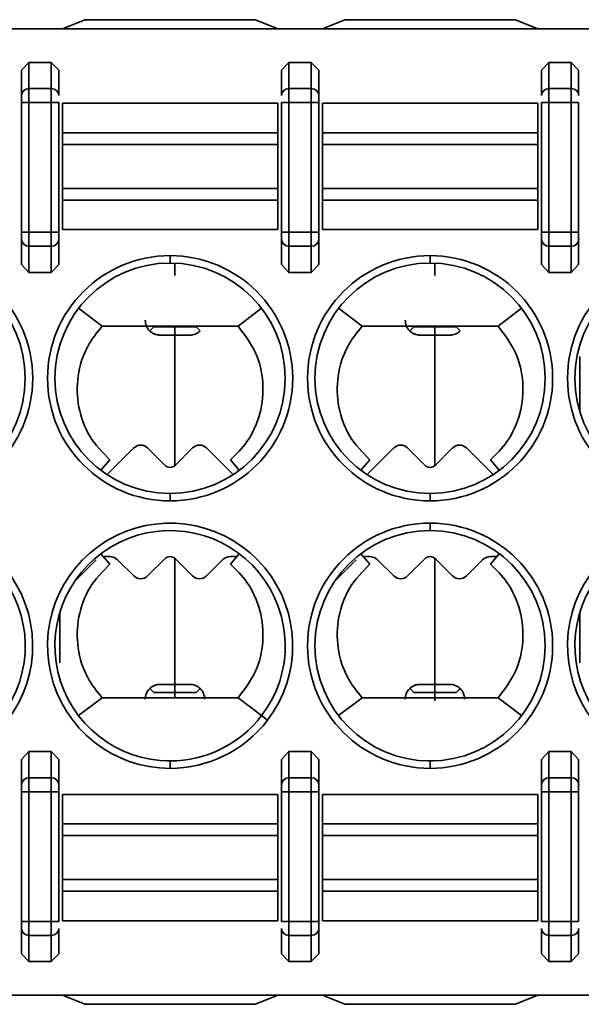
# Model space of a CAD drawing. Header units: millimetres. Extents: x 0 to 420, y 0 to 297.
# Tile 34 of 110: x 151.69 to 155.47, y 226.34 to 232.96. Entities that reach past the tile are written whole.
import ezdxf

# ---------------------------------------------------------------- set-up
doc = ezdxf.new("R2010")
doc.units = ezdxf.units.MM

msp = doc.modelspace()

# ---------------------------------------------------------------- linework, layer by layer
at = {"color": 7, "linetype": 'Continuous', "lineweight": 35}
for p, q in [((151.9786, 232.9014), (152.1286, 232.9639)), ((152.1286, 232.9639), (153.2786, 232.9639)), ((153.2786, 232.9639), (153.4286, 232.9014)), ((153.7286, 232.9014), (153.8786, 232.9639)), ((153.8786, 232.9639), (155.0286, 232.9639)), ((155.0286, 232.9639), (155.1786, 232.9014)), ((143.0714, 232.9014), (162.5286, 232.9014)), ((151.7036, 232.6233), (151.7536, 232.6766)), ((151.7536, 232.6766), (151.7536, 232.5003)), ((151.7536, 232.6766), (151.9036, 232.6766)), ((151.9036, 232.6766), (151.9036, 232.5003)), ((151.9036, 232.6766), (151.9536, 232.6233)), ((153.4536, 232.6233), (153.5036, 232.6766)), ((153.5036, 232.6766), (153.5036, 232.5003)), ((153.5036, 232.6766), (153.6536, 232.6766)), ((153.6536, 232.6766), (153.6536, 232.5003)), ((153.6536, 232.6766), (153.7036, 232.6233)), ((155.2036, 232.6233), (155.2536, 232.6766)), ((155.2536, 232.6766), (155.2536, 232.5003)), ((155.2536, 232.6766), (155.4036, 232.6766)), ((155.4036, 232.6766), (155.4036, 232.5003)), ((155.4036, 232.6766), (155.4536, 232.6233)), ((151.7036, 232.6233), (151.7036, 232.4533)), ((151.9536, 232.4533), (151.9536, 232.6233)), ((153.4536, 232.6233), (153.4536, 232.4533)), ((153.7036, 232.4533), (153.7036, 232.6233)), ((155.2036, 232.6233), (155.2036, 232.4533)), ((155.4536, 232.4533), (155.4536, 232.6233)), ((151.7536, 232.5003), (151.7536, 232.4063)), ((151.7536, 232.5003), (151.9036, 232.5003)), ((151.9036, 232.5003), (151.9036, 232.4063)), ((153.5036, 232.4063), (153.5036, 232.5003)), ((153.5036, 232.5003), (153.6536, 232.5003)), ((153.6536, 232.5003), (153.6536, 232.4063)), ((155.2536, 232.5003), (155.2536, 232.4063)), ((155.2536, 232.5003), (155.4036, 232.5003)), ((155.4036, 232.5003), (155.4036, 232.4063)), ((151.7036, 232.4063), (151.7536, 232.4063)), ((151.7036, 232.4063), (151.7036, 231.5341)), ((151.7536, 231.5341), (151.7536, 232.4063)), ((151.7536, 232.4063), (151.9036, 232.4063)), ((151.9036, 232.4063), (151.9536, 232.4063)), ((151.9036, 232.4063), (151.9036, 231.5341)), ((151.9536, 231.5341), (151.9536, 232.4063)), ((153.5036, 232.4063), (153.4536, 232.4063)), ((153.4536, 232.4063), (153.4536, 231.5341)), ((153.5036, 231.5341), (153.5036, 232.4063)), ((153.5036, 232.4063), (153.6536, 232.4063)), ((153.6536, 232.4063), (153.7036, 232.4063)), ((153.6536, 232.4063), (153.6536, 231.5341)), ((153.7036, 231.5341), (153.7036, 232.4063)), ((155.2036, 232.4063), (155.2536, 232.4063)), ((155.2036, 232.4063), (155.2036, 231.5341)), ((155.2536, 231.5341), (155.2536, 232.4063)), ((155.2536, 232.4063), (155.4036, 232.4063)), ((155.4036, 232.4063), (155.4536, 232.4063)), ((155.4036, 232.4063), (155.4036, 231.5341)), ((155.4536, 231.5341), (155.4536, 232.4063)), ((151.9786, 232.2029), (151.9786, 232.4014)), ((151.9786, 232.4014), (153.4286, 232.4014)), ((153.4286, 232.2029), (153.4286, 232.4014)), ((153.7286, 232.2029), (153.7286, 232.4014)), ((153.7286, 232.4014), (155.1786, 232.4014)), ((155.1786, 232.2029), (155.1786, 232.4014)), ((151.9786, 232.1241), (151.9786, 232.2029)), ((151.9786, 232.2029), (153.4286, 232.2029)), ((153.4286, 232.1241), (153.4286, 232.2029)), ((153.7286, 232.1241), (153.7286, 232.2029)), ((153.7286, 232.2029), (155.1786, 232.2029)), ((155.1786, 232.1241), (155.1786, 232.2029)), ((151.9786, 231.8287), (151.9786, 232.1241)), ((151.9786, 232.1241), (153.4286, 232.1241)), ((153.4286, 231.8287), (153.4286, 232.1241)), ((153.7286, 231.8287), (153.7286, 232.1241)), ((153.7286, 232.1241), (155.1786, 232.1241)), ((155.1786, 231.8287), (155.1786, 232.1241)), ((151.9786, 231.7498), (151.9786, 231.8287)), ((153.4286, 231.8287), (151.9786, 231.8287)), ((153.4286, 231.7498), (153.4286, 231.8287)), ((153.7286, 231.7498), (153.7286, 231.8287)), ((155.1786, 231.8287), (153.7286, 231.8287)), ((155.1786, 231.7498), (155.1786, 231.8287)), ((151.9786, 231.5514), (151.9786, 231.7498)), ((153.4286, 231.7498), (151.9786, 231.7498)), ((153.4286, 231.5514), (153.4286, 231.7498)), ((153.7286, 231.5514), (153.7286, 231.7498)), ((153.7286, 231.7498), (155.1786, 231.7498)), ((155.1786, 231.5514), (155.1786, 231.7498)), ((153.4286, 231.5514), (151.9786, 231.5514)), ((155.1786, 231.5514), (153.7286, 231.5514)), ((151.7536, 231.5341), (151.7036, 231.5341)), ((151.7036, 231.4871), (151.7036, 231.3171)), ((151.7536, 231.4401), (151.7536, 231.5341)), ((151.9036, 231.5341), (151.7536, 231.5341)), ((151.9036, 231.4401), (151.9036, 231.5341)), ((151.9536, 231.5341), (151.9036, 231.5341)), ((151.9536, 231.3171), (151.9536, 231.4871)), ((153.5036, 231.5341), (153.4536, 231.5341)), ((153.4536, 231.4871), (153.4536, 231.3171)), ((153.5036, 231.4401), (153.5036, 231.5341)), ((153.6536, 231.5341), (153.5036, 231.5341)), ((153.6536, 231.4401), (153.6536, 231.5341)), ((153.7036, 231.5341), (153.6536, 231.5341)), ((153.7036, 231.3171), (153.7036, 231.4871)), ((155.2536, 231.5341), (155.2036, 231.5341)), ((155.2036, 231.4871), (155.2036, 231.3171)), ((155.2536, 231.5341), (155.2536, 231.4401)), ((155.4036, 231.5341), (155.2536, 231.5341)), ((155.4036, 231.4401), (155.4036, 231.5341)), ((155.4536, 231.5341), (155.4036, 231.5341)), ((155.4536, 231.3171), (155.4536, 231.4871)), ((151.9036, 231.4401), (151.7536, 231.4401)), ((151.7536, 231.2639), (151.7536, 231.4401)), ((151.9036, 231.2639), (151.9036, 231.4401)), ((153.6536, 231.4401), (153.5036, 231.4401)), ((153.5036, 231.2639), (153.5036, 231.4401)), ((153.6536, 231.2639), (153.6536, 231.4401)), ((155.4036, 231.4401), (155.2536, 231.4401)), ((155.2536, 231.4401), (155.2536, 231.2639)), ((155.4036, 231.2639), (155.4036, 231.4401)), ((152.7036, 231.3764), (152.7036, 231.3264)), ((154.4536, 231.3764), (154.4536, 231.3264)), ((151.7536, 231.2639), (151.7036, 231.3171)), ((151.9536, 231.3171), (151.9036, 231.2639)), ((152.7361, 231.3257), (152.7361, 231.2416)), ((152.7361, 231.3209), (152.7361, 231.2416)), ((153.5036, 231.2639), (153.4536, 231.3171)), ((153.7036, 231.3171), (153.6536, 231.2639)), ((154.4861, 231.3257), (154.4861, 231.2416)), ((154.4861, 231.3209), (154.4861, 231.2416)), ((155.2536, 231.2639), (155.2036, 231.3171)), ((155.4536, 231.3171), (155.4036, 231.2639)), ((151.9036, 231.2639), (151.7536, 231.2639)), ((153.6536, 231.2639), (153.5036, 231.2639)), ((155.4036, 231.2639), (155.2536, 231.2639)), ((152.0877, 231.0218), (152.2454, 230.9014)), ((153.1619, 230.9014), (153.3196, 231.0218)), ((153.8377, 231.0218), (153.9954, 230.9014)), ((154.9119, 230.9014), (155.0696, 231.0218)), ((152.2454, 230.9014), (153.1619, 230.9014)), ((152.5667, 230.8696), (152.5938, 230.8967)), ((152.5938, 230.8967), (152.7361, 230.8967)), ((152.7361, 230.9006), (152.7361, 230.8967)), ((152.7361, 230.8967), (152.7361, 230.8416)), ((152.7361, 230.8967), (152.8783, 230.8967)), ((152.8783, 230.8967), (152.9055, 230.8696)), ((154.3167, 230.8696), (154.3438, 230.8967)), ((154.3438, 230.8967), (154.4861, 230.8967)), ((154.4861, 230.9006), (154.4861, 230.8967)), ((154.4861, 230.8967), (154.4861, 230.8416)), ((154.4861, 230.8967), (154.6283, 230.8967)), ((154.6283, 230.8967), (154.6555, 230.8696)), ((152.636, 230.8416), (152.7361, 230.8416)), ((152.7361, 230.8416), (152.7361, 229.9635)), ((152.7361, 230.8416), (152.836, 230.8416)), ((154.386, 230.8416), (154.4861, 230.8416)), ((154.4861, 230.8416), (154.4861, 229.9635)), ((154.4861, 230.8416), (154.5861, 230.8416)), ((155.4611, 230.6968), (155.4611, 230.3296)), ((152.2797, 229.9026), (152.4595, 230.0824)), ((152.5521, 230.0824), (152.6683, 229.9662)), ((152.739, 229.9662), (152.8552, 230.0824)), ((152.9478, 230.0824), (153.1276, 229.9026)), ((154.0297, 229.9026), (154.2095, 230.0824)), ((154.3021, 230.0824), (154.4183, 229.9662)), ((154.489, 229.9662), (154.6052, 230.0824)), ((154.6978, 230.0824), (154.8776, 229.9026)), ((152.2975, 230.0014), (152.238, 229.9319)), ((153.1098, 230.0014), (153.1693, 229.9319)), ((154.0475, 230.0014), (153.988, 229.9319)), ((154.8598, 230.0014), (154.9193, 229.9319)), ((152.7036, 229.7764), (152.7036, 229.7264)), ((154.4536, 229.7764), (154.4536, 229.7264)), ((154.4536, 229.5264), (154.4536, 229.5764)), ((152.238, 229.3709), (152.2975, 229.3014)), ((153.1693, 229.3709), (153.1098, 229.3014)), ((153.988, 229.3709), (154.0475, 229.3014)), ((154.9193, 229.3709), (154.8598, 229.3014)), ((152.2067, 229.3296), (152.0598, 229.1827)), ((152.2976, 229.3516), (152.2597, 229.3516)), ((152.4595, 229.2208), (152.3506, 229.3296)), ((152.6683, 229.3369), (152.5521, 229.2208)), ((152.7361, 229.3396), (152.7361, 228.4916)), ((152.8552, 229.2208), (152.739, 229.3369)), ((153.0567, 229.3296), (152.9478, 229.2208)), ((153.1476, 229.3516), (153.1097, 229.3516)), ((153.9567, 229.3296), (153.8098, 229.1827)), ((154.0476, 229.3516), (154.0097, 229.3516)), ((154.2095, 229.2208), (154.1006, 229.3296)), ((154.4183, 229.3369), (154.3021, 229.2208)), ((154.4861, 229.3396), (154.4861, 228.4916)), ((154.6052, 229.2208), (154.489, 229.3369)), ((154.8067, 229.3296), (154.6978, 229.2208)), ((154.8976, 229.3516), (154.8597, 229.3516)), ((151.961, 228.9731), (151.961, 228.6364)), ((155.4611, 228.9731), (155.4611, 228.6364)), ((151.9619, 228.5365), (151.9642, 228.5222)), ((153.7119, 228.5365), (153.7142, 228.5222)), ((155.4619, 228.5365), (155.4642, 228.5222)), ((152.5667, 228.4636), (152.5938, 228.4365)), ((152.7361, 228.4365), (152.5938, 228.4365)), ((152.7361, 228.4916), (152.636, 228.4916)), ((152.7361, 228.4916), (152.7361, 228.4365)), ((152.836, 228.4916), (152.7361, 228.4916)), ((152.8783, 228.4365), (152.7361, 228.4365)), ((152.7361, 228.4365), (152.7361, 228.4026)), ((152.8783, 228.4365), (152.9055, 228.4636)), ((154.3167, 228.4636), (154.3438, 228.4365)), ((154.4861, 228.4365), (154.3438, 228.4365)), ((154.4861, 228.4916), (154.386, 228.4916)), ((154.4861, 228.4916), (154.4861, 228.4365)), ((154.5861, 228.4916), (154.4861, 228.4916)), ((154.4861, 228.4365), (154.4861, 228.4026)), ((154.6283, 228.4365), (154.4861, 228.4365)), ((154.6283, 228.4365), (154.6555, 228.4636)), ((152.2454, 228.4014), (152.0877, 228.281)), ((152.2454, 228.4014), (153.1619, 228.4014)), ((153.3196, 228.281), (153.1619, 228.4014)), ((153.8378, 228.281), (153.9954, 228.4014)), ((153.9954, 228.4014), (154.9119, 228.4014)), ((154.9119, 228.4014), (155.0695, 228.281)), ((153.3593, 228.2506), (153.3196, 228.281)), ((151.7036, 227.9856), (151.7536, 228.0388)), ((151.7536, 227.8626), (151.7536, 228.0388)), ((151.7536, 228.0388), (151.9036, 228.0388)), ((151.9036, 228.0388), (151.9036, 227.8626)), ((151.9036, 228.0388), (151.9536, 227.9856)), ((153.4536, 227.9856), (153.5036, 228.0388)), ((153.5036, 228.0388), (153.5036, 227.8626)), ((153.5036, 228.0388), (153.6536, 228.0388)), ((153.6536, 228.0388), (153.6536, 227.8626)), ((153.6536, 228.0388), (153.7036, 227.9856)), ((155.2036, 227.9856), (155.2536, 228.0388)), ((155.2536, 228.0388), (155.4036, 228.0388)), ((155.2536, 228.0388), (155.2536, 227.8626)), ((155.4036, 228.0388), (155.4036, 227.8626)), ((155.4036, 228.0388), (155.4536, 227.9856)), ((151.7036, 227.9856), (151.7036, 227.8156)), ((151.9536, 227.8156), (151.9536, 227.9856)), ((152.7213, 227.9766), (152.686, 227.9766)), ((152.7036, 227.9764), (152.7036, 227.9264)), ((153.4536, 227.9856), (153.4536, 227.8156)), ((153.7036, 227.8156), (153.7036, 227.9856)), ((154.4713, 227.9766), (154.436, 227.9766)), ((154.4536, 227.9264), (154.4536, 227.9764)), ((155.2036, 227.9856), (155.2036, 227.8156)), ((155.4536, 227.8156), (155.4536, 227.9856)), ((151.7536, 227.7686), (151.7536, 227.8626)), ((151.7536, 227.8626), (151.9036, 227.8626)), ((151.9036, 227.8626), (151.9036, 227.7686)), ((153.5036, 227.8626), (153.5036, 227.7686)), ((153.5036, 227.8626), (153.6536, 227.8626)), ((153.6536, 227.8626), (153.6536, 227.7686)), ((155.2536, 227.8626), (155.2536, 227.7686)), ((155.2536, 227.8626), (155.4036, 227.8626)), ((155.4036, 227.8626), (155.4036, 227.7686)), ((151.7036, 227.7686), (151.7536, 227.7686)), ((151.7036, 227.7686), (151.7036, 226.8964)), ((151.7536, 226.8964), (151.7536, 227.7686)), ((151.7536, 227.7686), (151.9036, 227.7686)), ((151.9036, 227.7686), (151.9536, 227.7686)), ((151.9036, 227.7686), (151.9036, 226.8964)), ((151.9536, 226.8964), (151.9536, 227.7686)), ((153.4536, 227.7686), (153.5036, 227.7686)), ((153.4536, 227.7686), (153.4536, 226.8964)), ((153.5036, 226.8964), (153.5036, 227.7686)), ((153.5036, 227.7686), (153.6536, 227.7686)), ((153.6536, 227.7686), (153.7036, 227.7686)), ((153.6536, 227.7686), (153.6536, 226.8964)), ((153.7036, 226.8964), (153.7036, 227.7686)), ((155.2036, 227.7686), (155.2536, 227.7686)), ((155.2036, 227.7686), (155.2036, 226.8964)), ((155.2536, 226.8964), (155.2536, 227.7686)), ((155.2536, 227.7686), (155.4036, 227.7686)), ((155.4036, 227.7686), (155.4536, 227.7686)), ((155.4036, 227.7686), (155.4036, 226.8964)), ((155.4536, 226.8964), (155.4536, 227.7686)), ((151.9786, 227.7514), (151.9786, 227.5529)), ((151.9786, 227.7514), (153.4286, 227.7514)), ((153.4286, 227.7514), (153.4286, 227.5529)), ((153.7286, 227.7514), (153.7286, 227.5529)), ((153.7286, 227.7514), (155.1786, 227.7514)), ((155.1786, 227.7514), (155.1786, 227.5529)), ((151.9786, 227.5529), (151.9786, 227.4741)), ((153.4286, 227.5529), (151.9786, 227.5529)), ((153.4286, 227.5529), (153.4286, 227.4741)), ((153.7286, 227.5529), (153.7286, 227.4741)), ((155.1786, 227.5529), (153.7286, 227.5529)), ((155.1786, 227.5529), (155.1786, 227.4741)), ((151.9786, 227.4741), (151.9786, 227.1787)), ((151.9786, 227.4741), (153.4286, 227.4741)), ((153.4286, 227.4741), (153.4286, 227.1787)), ((153.7286, 227.4741), (153.7286, 227.1787)), ((153.7286, 227.4741), (155.1786, 227.4741)), ((155.1786, 227.4741), (155.1786, 227.1787)), ((151.9786, 227.1787), (151.9786, 227.0998)), ((153.4286, 227.1787), (151.9786, 227.1787)), ((153.4286, 227.1787), (153.4286, 227.0998)), ((153.7286, 227.1787), (153.7286, 227.0998)), ((155.1786, 227.1787), (153.7286, 227.1787)), ((155.1786, 227.1787), (155.1786, 227.0998)), ((151.9786, 227.0998), (151.9786, 226.9014)), ((153.4286, 227.0998), (151.9786, 227.0998)), ((153.4286, 227.0998), (153.4286, 226.9014)), ((153.7286, 227.0998), (153.7286, 226.9014)), ((155.1786, 227.0998), (153.7286, 227.0998)), ((155.1786, 227.0998), (155.1786, 226.9014)), ((151.7536, 226.8964), (151.7036, 226.8964)), ((151.7036, 226.8494), (151.7036, 226.6794)), ((151.7536, 226.8024), (151.7536, 226.8964)), ((151.9036, 226.8964), (151.7536, 226.8964)), ((151.9036, 226.8024), (151.9036, 226.8964)), ((151.9536, 226.8964), (151.9036, 226.8964)), ((151.9536, 226.6794), (151.9536, 226.8494)), ((153.4286, 226.9014), (151.9786, 226.9014)), ((153.5036, 226.8964), (153.4536, 226.8964)), ((153.4536, 226.8494), (153.4536, 226.6794)), ((153.5036, 226.8024), (153.5036, 226.8964)), ((153.6536, 226.8964), (153.5036, 226.8964)), ((153.6536, 226.8024), (153.6536, 226.8964)), ((153.7036, 226.8964), (153.6536, 226.8964)), ((153.7036, 226.6794), (153.7036, 226.8494)), ((155.1786, 226.9014), (153.7286, 226.9014)), ((155.2536, 226.8964), (155.2036, 226.8964)), ((155.2036, 226.8494), (155.2036, 226.6794)), ((155.2536, 226.8024), (155.2536, 226.8964)), ((155.4036, 226.8964), (155.2536, 226.8964)), ((155.4036, 226.8024), (155.4036, 226.8964)), ((155.4536, 226.8964), (155.4036, 226.8964)), ((155.4536, 226.6794), (155.4536, 226.8494)), ((151.9036, 226.8024), (151.7536, 226.8024)), ((151.7536, 226.6262), (151.7536, 226.8024)), ((151.9036, 226.6262), (151.9036, 226.8024)), ((153.6536, 226.8024), (153.5036, 226.8024)), ((153.5036, 226.6262), (153.5036, 226.8024)), ((153.6536, 226.6262), (153.6536, 226.8024)), ((155.4036, 226.8024), (155.2536, 226.8024)), ((155.2536, 226.6262), (155.2536, 226.8024)), ((155.4036, 226.6262), (155.4036, 226.8024)), ((151.7536, 226.6262), (151.7036, 226.6794)), ((151.9536, 226.6794), (151.9036, 226.6262)), ((153.5036, 226.6262), (153.4536, 226.6794)), ((153.7036, 226.6794), (153.6536, 226.6262)), ((155.2536, 226.6262), (155.2036, 226.6794)), ((155.4536, 226.6794), (155.4036, 226.6262)), ((151.9036, 226.6262), (151.7536, 226.6262)), ((153.6536, 226.6262), (153.5036, 226.6262)), ((155.4036, 226.6262), (155.2536, 226.6262)), ((143.0714, 226.4014), (162.5286, 226.4014)), ((151.9786, 226.4014), (152.1286, 226.3389)), ((153.2786, 226.3389), (153.4286, 226.4014)), ((153.7286, 226.4014), (153.8786, 226.3389)), ((155.0286, 226.3389), (155.1786, 226.4014)), ((152.1286, 226.3389), (153.2786, 226.3389)), ((153.8786, 226.3389), (155.0286, 226.3389))]:
    msp.add_line(p, q, dxfattribs=at)
at = {"color": 8, "linetype": 'Continuous', "lineweight": 35}
for p, q in [((151.959, 228.5365), (151.9619, 228.5365)), ((153.709, 228.5365), (153.7119, 228.5365)), ((155.459, 228.5365), (155.4619, 228.5365))]:
    msp.add_line(p, q, dxfattribs=at)
at = {"color": 7, "linetype": 'Continuous', "lineweight": 35, "flags": 128}
msp.add_lwpolyline([(153.9954, 230.9014), (154.5086, 230.9014), (154.9119, 230.9014)], dxfattribs=at)
at = {"color": 7, "linetype": 'Continuous', "lineweight": 35}
for centre, radius, start, end in [((151.7522, 232.4518), 0.0486, 88.27327, 178.16371), ((151.9051, 232.4518), 0.0486, 1.83811, 91.72491), ((153.5022, 232.4518), 0.0486, 88.27327, 178.16371), ((153.6551, 232.4518), 0.0486, 1.83811, 91.72491), ((155.2522, 232.4518), 0.0486, 88.27509, 178.16189), ((155.4051, 232.4518), 0.0486, 1.83811, 91.72491), ((151.7522, 231.4887), 0.0486, 181.83682, 271.72563), ((151.9051, 231.4887), 0.0486, 268.27619, 358.16136), ((153.5022, 231.4887), 0.0486, 181.83682, 271.72563), ((153.6551, 231.4887), 0.0486, 268.27619, 358.16136), ((155.2522, 231.4887), 0.0486, 181.83864, 271.72381), ((155.4051, 231.4887), 0.0486, 268.27619, 358.16136), ((150.9536, 230.5514), 0.825, 270, 90), ((152.7036, 230.5514), 0.825, 90, 270), ((152.7036, 230.5514), 0.825, 270, 90), ((154.4536, 230.5514), 0.825, 90, 270), ((154.4536, 230.5514), 0.825, 270, 90), ((156.2036, 230.5514), 0.825, 90, 270), ((150.9536, 230.5514), 0.775, 270, 90), ((152.7036, 230.5514), 0.775, 90, 270), ((152.7036, 230.5514), 0.775, 270, 90), ((154.4536, 230.5514), 0.775, 90, 270), ((154.4536, 230.5514), 0.775, 270, 90), ((156.2036, 230.5514), 0.775, 90, 270), ((152.5058, 230.036), 0.0655, 45, 135), ((152.9015, 230.036), 0.0655, 45, 135), ((154.2558, 230.036), 0.0655, 45, 135), ((154.6515, 230.036), 0.0655, 45, 135), ((152.7036, 230.0016), 0.05, 225, 315.00004), ((154.4536, 230.0016), 0.05, 225, 315.00004), ((150.9536, 228.7514), 0.825, 322.62876, 270), ((152.7036, 228.7514), 0.825, 322.62876, 270), ((154.4536, 228.7514), 0.825, 90, 270), ((154.4536, 228.7514), 0.825, 270, 90), ((156.2036, 228.7514), 0.825, 322.62876, 270), ((150.9536, 228.7514), 0.775, 322.62876, 270), ((152.7036, 228.7514), 0.775, 322.62876, 270), ((154.4536, 228.7514), 0.775, 90, 270), ((154.4536, 228.7514), 0.775, 270, 90), ((156.2036, 228.7514), 0.775, 322.62876, 270), ((152.2976, 229.2766), 0.075, 45, 90), ((152.7036, 229.3016), 0.05, 45, 135.00004), ((153.1097, 229.2766), 0.075, 90, 135), ((154.0476, 229.2766), 0.075, 45, 90), ((154.4536, 229.3016), 0.05, 45, 135.00004), ((154.8597, 229.2766), 0.075, 90, 135), ((152.5058, 229.2671), 0.0655, 225, 315), ((152.9015, 229.2671), 0.0655, 225, 315), ((154.2558, 229.2671), 0.0655, 225, 315), ((154.6515, 229.2671), 0.0655, 225, 315), ((152.7036, 228.7514), 0.775, 270, 322.62876), ((152.7036, 228.7514), 0.825, 270, 322.62876), ((151.7522, 227.8141), 0.0486, 88.27327, 178.16371), ((151.9051, 227.8141), 0.0486, 1.83811, 91.72491), ((153.5022, 227.8141), 0.0486, 88.27327, 178.16371), ((153.6551, 227.8141), 0.0486, 1.83811, 91.72491), ((155.2522, 227.8141), 0.0486, 88.27509, 178.16189), ((155.4051, 227.8141), 0.0486, 1.83811, 91.72491), ((151.7522, 226.851), 0.0486, 181.83629, 271.72673), ((151.9051, 226.851), 0.0486, 268.27509, 358.16189), ((153.5022, 226.851), 0.0486, 181.83629, 271.72673), ((153.6551, 226.851), 0.0486, 268.27509, 358.16189), ((155.2522, 226.851), 0.0486, 181.83811, 271.72491), ((155.4051, 226.851), 0.0486, 268.27509, 358.16189)]:
    msp.add_arc(centre, radius, start, end, dxfattribs=at)
for points, knots in [([(151.7036, 232.4533), (151.7036, 232.4512), (151.7036, 232.4469), (151.7036, 232.4354), (151.7036, 232.4217), (151.7036, 232.4115), (151.7036, 232.4063)], [0, 0, 0, 0, 0.248589, 0.499995, 0.748809, 1, 1, 1, 1]), ([(153.7036, 232.4063), (153.7036, 232.4114), (153.7036, 232.4216), (153.7036, 232.4353), (153.7036, 232.4469), (153.7036, 232.4512), (153.7036, 232.4533)], [0, 0, 0, 0, 0.24821, 0.499724, 0.748432, 1, 1, 1, 1]), ([(151.7036, 231.5341), (151.7036, 231.529), (151.7036, 231.5188), (151.7036, 231.5051), (151.7036, 231.4935), (151.7036, 231.4893), (151.7036, 231.4871)], [0, 0, 0, 0, 0.2485926, 0.4999984, 0.7488151, 1, 1, 1, 1]), ([(151.9536, 231.4871), (151.9536, 231.4893), (151.9536, 231.4936), (151.9536, 231.505), (151.9536, 231.5187), (151.9536, 231.529), (151.9536, 231.5341)], [0, 0, 0, 0, 0.248205, 0.49972, 0.748435, 1, 1, 1, 1]), ([(153.4536, 231.5341), (153.4536, 231.529), (153.4536, 231.5188), (153.4536, 231.5051), (153.4536, 231.4935), (153.4536, 231.4893), (153.4536, 231.4871)], [0, 0, 0, 0, 0.2485926, 0.4999984, 0.7488151, 1, 1, 1, 1]), ([(153.7036, 231.4871), (153.7036, 231.4893), (153.7036, 231.4936), (153.7036, 231.505), (153.7036, 231.5187), (153.7036, 231.529), (153.7036, 231.5341)], [0, 0, 0, 0, 0.248205, 0.49972, 0.748435, 1, 1, 1, 1]), ([(155.2036, 231.5341), (155.2036, 231.529), (155.2036, 231.5188), (155.2036, 231.5051), (155.2036, 231.4935), (155.2036, 231.4893), (155.2036, 231.4871)], [0, 0, 0, 0, 0.2485926, 0.4999984, 0.7488151, 1, 1, 1, 1]), ([(155.4536, 231.4871), (155.4536, 231.4893), (155.4536, 231.4936), (155.4536, 231.505), (155.4536, 231.5187), (155.4536, 231.529), (155.4536, 231.5341)], [0, 0, 0, 0, 0.248205, 0.49972, 0.748435, 1, 1, 1, 1]), ([(152.2974, 230.0014), (152.2487, 230.052), (152.1513, 230.1534), (152.0788, 230.356), (152.0738, 230.5671), (152.1326, 230.7586), (152.2106, 230.8574), (152.2454, 230.9014)], [0, 0, 0, 0, 0.208496, 0.417034, 0.625464, 0.833018, 1, 1, 1, 1]), ([(152.5361, 230.9416), (152.5376, 230.9285), (152.5406, 230.9023), (152.5637, 230.8692), (152.5967, 230.8461), (152.6229, 230.8431), (152.636, 230.8416)], [0, 0, 0, 0, 0.2500014, 0.500003, 0.7500121, 1, 1, 1, 1]), ([(153.1619, 230.9014), (153.2046, 230.8453), (153.2899, 230.733), (153.3383, 230.5228), (153.3185, 230.3124), (153.2378, 230.1294), (153.1492, 230.0408), (153.1098, 230.0014)], [0, 0, 0, 0, 0.2090197, 0.4180628, 0.626759, 0.8341864, 1, 1, 1, 1]), ([(154.0475, 230.0014), (153.9987, 230.052), (153.9013, 230.1534), (153.8288, 230.356), (153.8238, 230.5671), (153.8826, 230.7586), (153.9606, 230.8574), (153.9954, 230.9014)], [0, 0, 0, 0, 0.208491, 0.417026, 0.625452, 0.833004, 1, 1, 1, 1]), ([(154.2861, 230.9416), (154.2876, 230.9285), (154.2906, 230.9023), (154.3137, 230.8692), (154.3467, 230.8461), (154.3729, 230.8431), (154.386, 230.8416)], [0, 0, 0, 0, 0.2500014, 0.500003, 0.7500121, 1, 1, 1, 1]), ([(154.9119, 230.9014), (154.9546, 230.8453), (155.0399, 230.733), (155.0883, 230.5228), (155.0685, 230.3124), (154.9878, 230.1294), (154.8992, 230.0408), (154.8598, 230.0014)], [0, 0, 0, 0, 0.2090197, 0.4180628, 0.626759, 0.8341864, 1, 1, 1, 1]), ([(152.636, 230.8416), (152.6329, 230.8417), (152.6263, 230.8419), (152.6126, 230.8439), (152.586, 230.8525), (152.575, 230.8622), (152.5667, 230.8696)], [0, 0, 0, 0, 0.069042, 0.14695, 0.349219, 1, 1, 1, 1]), ([(152.9055, 230.8696), (152.8971, 230.8622), (152.8861, 230.8525), (152.8595, 230.8439), (152.8458, 230.8419), (152.8392, 230.8417), (152.836, 230.8416)], [0, 0, 0, 0, 0.650765, 0.85303, 0.930959, 1, 1, 1, 1]), ([(154.386, 230.8416), (154.3829, 230.8417), (154.3763, 230.8419), (154.3626, 230.8439), (154.336, 230.8525), (154.325, 230.8622), (154.3167, 230.8696)], [0, 0, 0, 0, 0.069042, 0.14695, 0.349218, 1, 1, 1, 1]), ([(154.6555, 230.8696), (154.6471, 230.8622), (154.6361, 230.8525), (154.6095, 230.8439), (154.5958, 230.8419), (154.5892, 230.8417), (154.5861, 230.8416)], [0, 0, 0, 0, 0.650783, 0.853052, 0.930985, 1, 1, 1, 1]), ([(152.2974, 229.3014), (152.2487, 229.2507), (152.1513, 229.1493), (152.0788, 228.9467), (152.0738, 228.7356), (152.1326, 228.5441), (152.2106, 228.4454), (152.2454, 228.4014)], [0, 0, 0, 0, 0.208495, 0.417031, 0.62546, 0.833012, 1, 1, 1, 1]), ([(153.1619, 228.4014), (153.2046, 228.4575), (153.2899, 228.5697), (153.3383, 228.7799), (153.3185, 228.9904), (153.2378, 229.1733), (153.1492, 229.262), (153.1098, 229.3014)], [0, 0, 0, 0, 0.209021, 0.418065, 0.626763, 0.834193, 1, 1, 1, 1]), ([(154.0474, 229.3014), (153.9987, 229.2507), (153.9013, 229.1493), (153.8288, 228.9467), (153.8238, 228.7356), (153.8826, 228.5441), (153.9606, 228.4454), (153.9954, 228.4014)], [0, 0, 0, 0, 0.208495, 0.417031, 0.62546, 0.833014, 1, 1, 1, 1]), ([(154.9119, 228.4014), (154.9546, 228.4575), (155.0399, 228.5697), (155.0883, 228.7799), (155.0685, 228.9904), (154.9878, 229.1733), (154.8992, 229.262), (154.8598, 229.3014)], [0, 0, 0, 0, 0.209017, 0.418059, 0.626753, 0.834178, 1, 1, 1, 1]), ([(152.636, 228.4916), (152.6229, 228.4901), (152.5967, 228.4871), (152.5637, 228.4639), (152.5406, 228.4309), (152.5376, 228.4047), (152.5361, 228.3916)], [0, 0, 0, 0, 0.249988, 0.499997, 0.750001, 1, 1, 1, 1]), ([(152.5361, 228.3916), (152.5361, 228.3948), (152.5364, 228.4018), (152.5387, 228.4161), (152.548, 228.444), (152.5586, 228.4551), (152.5667, 228.4636)], [0, 0, 0, 0, 0.066965, 0.14332, 0.344475, 1, 1, 1, 1]), ([(152.5667, 228.4636), (152.575, 228.471), (152.5859, 228.4807), (152.6126, 228.4892), (152.6263, 228.4913), (152.6329, 228.4915), (152.636, 228.4916)], [0, 0, 0, 0, 0.64945, 0.852201, 0.930554, 1, 1, 1, 1]), ([(152.836, 228.4916), (152.8392, 228.4915), (152.8458, 228.4913), (152.8595, 228.4892), (152.8862, 228.4807), (152.8971, 228.471), (152.9055, 228.4636)], [0, 0, 0, 0, 0.069472, 0.147822, 0.350568, 1, 1, 1, 1]), ([(152.9361, 228.3916), (152.9359, 228.3949), (152.9357, 228.4019), (152.9333, 228.4163), (152.9239, 228.444), (152.9134, 228.4551), (152.9055, 228.4636)], [0, 0, 0, 0, 0.068535, 0.145147, 0.344764, 1, 1, 1, 1]), ([(154.386, 228.4916), (154.3729, 228.4901), (154.3467, 228.4871), (154.3137, 228.4639), (154.2906, 228.4309), (154.2876, 228.4047), (154.2861, 228.3916)], [0, 0, 0, 0, 0.249988, 0.499997, 0.750001, 1, 1, 1, 1]), ([(154.2861, 228.3916), (154.2861, 228.3948), (154.2864, 228.4018), (154.2887, 228.4161), (154.298, 228.444), (154.3086, 228.4551), (154.3167, 228.4636)], [0, 0, 0, 0, 0.066965, 0.143324, 0.344474, 1, 1, 1, 1]), ([(154.3167, 228.4636), (154.325, 228.471), (154.3359, 228.4807), (154.3626, 228.4892), (154.3763, 228.4913), (154.3829, 228.4915), (154.386, 228.4916)], [0, 0, 0, 0, 0.649451, 0.852201, 0.930554, 1, 1, 1, 1]), ([(154.4861, 228.4365), (154.4861, 228.4306), (154.4861, 228.4187), (154.4861, 228.3965), (154.4861, 228.3813), (154.4861, 228.3805)], [0, 0, 0, 0, 0.48655, 0.973096, 1, 1, 1, 1]), ([(154.5861, 228.4916), (154.5892, 228.4915), (154.5958, 228.4913), (154.6095, 228.4892), (154.6362, 228.4807), (154.6471, 228.471), (154.6555, 228.4636)], [0, 0, 0, 0, 0.069446, 0.147799, 0.35055, 1, 1, 1, 1]), ([(154.6861, 228.3916), (154.6859, 228.3949), (154.6857, 228.4019), (154.6833, 228.4163), (154.6739, 228.444), (154.6634, 228.4551), (154.6555, 228.4636)], [0, 0, 0, 0, 0.068535, 0.145147, 0.344765, 1, 1, 1, 1]), ([(151.7036, 227.8156), (151.7036, 227.8135), (151.7036, 227.8092), (151.7036, 227.7977), (151.7036, 227.784), (151.7036, 227.7738), (151.7036, 227.7686)], [0, 0, 0, 0, 0.2485906, 0.4999983, 0.7488151, 1, 1, 1, 1]), ([(151.9536, 227.7686), (151.9536, 227.7737), (151.9536, 227.7839), (151.9536, 227.7976), (151.9536, 227.8092), (151.9536, 227.8135), (151.9536, 227.8156)], [0, 0, 0, 0, 0.248204, 0.499719, 0.748434, 1, 1, 1, 1]), ([(153.4536, 227.8156), (153.4536, 227.8135), (153.4536, 227.8092), (153.4536, 227.7977), (153.4536, 227.784), (153.4536, 227.7738), (153.4536, 227.7686)], [0, 0, 0, 0, 0.2485906, 0.4999983, 0.7488151, 1, 1, 1, 1]), ([(153.7036, 227.7686), (153.7036, 227.7737), (153.7036, 227.7839), (153.7036, 227.7976), (153.7036, 227.8092), (153.7036, 227.8135), (153.7036, 227.8156)], [0, 0, 0, 0, 0.248204, 0.499719, 0.748434, 1, 1, 1, 1]), ([(155.2036, 227.8156), (155.2036, 227.8135), (155.2036, 227.8092), (155.2036, 227.7977), (155.2036, 227.784), (155.2036, 227.7738), (155.2036, 227.7686)], [0, 0, 0, 0, 0.2485906, 0.4999983, 0.7488151, 1, 1, 1, 1]), ([(155.4536, 227.7686), (155.4536, 227.7737), (155.4536, 227.7839), (155.4536, 227.7976), (155.4536, 227.8092), (155.4536, 227.8135), (155.4536, 227.8156)], [0, 0, 0, 0, 0.248204, 0.499719, 0.748434, 1, 1, 1, 1]), ([(151.7036, 226.8964), (151.7036, 226.8913), (151.7036, 226.8811), (151.7036, 226.8674), (151.7036, 226.8558), (151.7036, 226.8515), (151.7036, 226.8494)], [0, 0, 0, 0, 0.248599, 0.499997, 0.748813, 1, 1, 1, 1]), ([(153.7036, 226.8494), (153.7036, 226.8515), (153.7036, 226.8558), (153.7036, 226.8673), (153.7036, 226.881), (153.7036, 226.8912), (153.7036, 226.8964)], [0, 0, 0, 0, 0.2482038, 0.4997227, 0.7484365, 1, 1, 1, 1])]:
    msp.add_open_spline(points, degree=3, knots=knots, dxfattribs=at)

doc.saveas('drawing.dxf')
